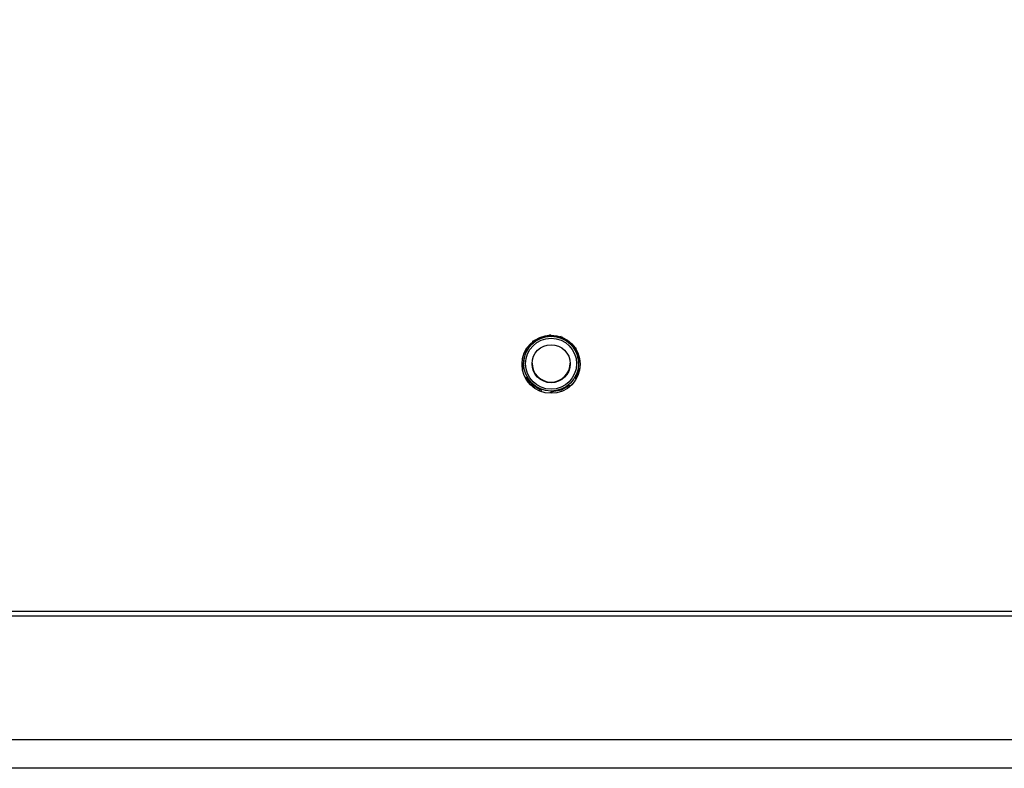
# Model space of a CAD drawing. Header units: inches. Extents: x 0.3 to 33.8, y 0.2 to 21.7.
# Tile 117 of 209: x 20.6 to 21.4, y 9.1 to 9.7. Entities that reach past the tile are written whole.
import ezdxf

# ---------------------------------------------------------------- set-up
doc = ezdxf.new("R2010")
doc.units = ezdxf.units.IN
doc.header["$MEASUREMENT"] = 0
doc.layers.add('BORDERS', color=7, linetype='Continuous')
doc.styles.add('SLDTEXTSTYLE0', font='TXT', dxfattribs={"width": 0.75})
doc.dimstyles.new('SLDDIMSTYLE0', dxfattribs={"dimtxt": 0.137795, "dimasz": 0.14, "dimexe": 0, "dimexo": 0.0625, "dimgap": 0.034449, "dimtad": 1, "dimdec": 3, "dimlfac": 5, "dimrnd": 1e-09, "dimzin": 12, "dimdsep": 46, "dimtxsty": 'SLDTEXTSTYLE0', "dimblk1": 'CLOSED', "dimblk2": 'CLOSED', "dimsah": 1, "dimcen": 0.09, "dimadec": 0, "dimazin": 3, "dimtfac": 1, "dimtdec": 3, "dimtofl": 0, "dimtmove": 0, "dimatfit": 3, "dimldrblk": 'CLOSED', "dimfxl": 0, "dimfrac": 2, "dimtolj": 1, "dimtzin": 12, "dimarcsym": 0})

# ---------------------------------------------------------------- blocks, each defined once
blk = doc.blocks.new('_Closed')
at = {"color": 0, "linetype": 'ByBlock', "lineweight": -2}
for p, q in [((-1, 0.166667), (0, 0)), ((-1, 0.166667), (-1, -0.166667)), ((0, 0), (-1, -0.166667)), ((0, 0), (-1, 0))]:
    blk.add_line(p, q, dxfattribs=at)
blk = doc.blocks.new('_D_14')
at = {"layer": 'BORDERS'}
for p, q in [((24.14414, 12.30188), (24.10215, 12.30188)), ((24.10215, 12.30188), (24.10215, 12.08313)), ((24.5514, 12.30188), (24.59338, 12.30188)), ((24.59338, 12.30188), (24.59338, 12.08313)), ((24.10215, 12.08313), (24.14414, 12.08313)), ((24.59338, 12.08313), (24.5514, 12.08313)), ((18.46353, 9.64151), (18.46353, 11.91633)), ((27.31498, 9.55759), (27.31498, 11.91633)), ((18.46353, 11.87696), (27.31498, 11.87696))]:
    blk.add_line(p, q, dxfattribs=at)
at = {"layer": 'BORDERS', "xscale": 0.14, "yscale": 0.14}
for p, rotation in [((18.46353, 11.87696, -0.1545), 180), ((27.31498, 11.87696, -0.1545), 360)]:
    blk.add_blockref('_Closed', p, dxfattribs=dict(at, rotation=rotation))
at = {"layer": 'BORDERS', "char_height": 0.137795, "attachment_point": 1, "style": 'SLDTEXTSTYLE0'}
for s, insert in [('1124', (24.14414, 12.26076)), ('44.257', (24.06777, 12.05459))]:
    blk.add_mtext(s, dxfattribs=dict(at, insert=insert))

msp = doc.modelspace()

# ---------------------------------------------------------------- linework, layer by layer
at = {"color": 7, "linetype": 'Continuous', "lineweight": 25}
for p, q in [((21.03187, 9.43677), (21.02979, 9.43687)), ((21.03059, 9.43776), (21.0327, 9.43758)), ((21.03059, 9.43755), (21.0327, 9.43737)), ((21.0327, 9.43748), (21.03137, 9.43757)), ((21.0327, 9.43768), (21.03163, 9.43776)), ((21.0327, 9.43789), (21.0319, 9.43795)), ((21.0327, 9.43789), (21.0327, 9.43778)), ((21.0327, 9.43768), (21.0327, 9.43758)), ((21.0327, 9.43748), (21.0327, 9.43737)), ((21.04416, 9.44163), (21.04547, 9.44288)), ((21.04499, 9.4423), (21.04416, 9.44153)), ((21.04475, 9.44229), (21.04416, 9.44173)), ((21.04452, 9.44227), (21.04416, 9.44194)), ((21.04416, 9.44142), (21.04485, 9.44208)), ((21.04416, 9.44194), (21.04416, 9.44183)), ((21.04416, 9.44173), (21.04416, 9.44163)), ((21.04416, 9.44153), (21.04416, 9.44142)), ((21.04612, 9.4423), (21.04518, 9.44147)), ((21.0553, 9.43958), (21.05433, 9.44145)), ((21.05531, 9.4411), (21.05623, 9.43918)), ((21.05623, 9.43928), (21.0557, 9.44037)), ((21.05623, 9.43949), (21.05583, 9.44032)), ((21.05623, 9.4397), (21.05595, 9.44026)), ((21.05623, 9.4397), (21.05623, 9.43959)), ((21.05623, 9.43949), (21.05623, 9.43938)), ((21.05623, 9.43928), (21.05623, 9.43918)), ((21.02472, 9.42805), (21.02425, 9.43013)), ((21.02478, 9.43101), (21.02518, 9.42894)), ((21.06547, 9.43179), (21.06547, 9.43169)), ((21.06667, 9.43143), (21.06547, 9.43179)), ((21.06551, 9.43162), (21.06547, 9.43169)), ((21.06547, 9.43169), (21.06748, 9.4311)), ((21.06547, 9.43159), (21.06547, 9.43148)), ((21.06684, 9.43117), (21.06547, 9.43159)), ((21.06551, 9.43142), (21.06547, 9.43148)), ((21.06547, 9.43148), (21.06633, 9.43123)), ((21.06547, 9.43138), (21.06547, 9.43127)), ((21.06701, 9.43091), (21.06547, 9.43138)), ((21.06547, 9.43127), (21.06748, 9.43069)), ((21.0674, 9.42996), (21.06603, 9.43041)), ((21.06946, 9.4207), (21.07023, 9.42195)), ((21.06963, 9.41844), (21.06953, 9.42052)), ((21.07049, 9.4211), (21.06956, 9.4197)), ((21.02129, 9.41483), (21.02103, 9.41789)), ((21.02246, 9.41656), (21.02129, 9.41482)), ((21.02247, 9.41637), (21.02129, 9.41462)), ((21.02249, 9.41618), (21.02129, 9.41441)), ((21.02131, 9.41479), (21.0225, 9.4165)), ((21.02131, 9.41458), (21.0225, 9.4163)), ((21.02131, 9.41437), (21.0225, 9.41609)), ((21.0226, 9.41507), (21.02149, 9.41333)), ((21.02243, 9.41844), (21.02243, 9.41785)), ((21.06963, 9.41785), (21.06963, 9.41844)), ((21.02406, 9.40606), (21.02603, 9.40536)), ((21.02658, 9.40452), (21.02457, 9.40516)), ((21.06727, 9.40481), (21.06688, 9.40683)), ((21.06733, 9.40816), (21.06781, 9.40614)), ((21.06733, 9.40795), (21.06781, 9.40593)), ((21.06733, 9.40775), (21.06781, 9.40572)), ((21.06782, 9.40575), (21.06736, 9.40775)), ((21.06782, 9.40596), (21.06739, 9.40782)), ((21.06782, 9.40616), (21.06742, 9.40789)), ((21.03675, 9.39475), (21.03583, 9.39662)), ((21.03675, 9.39618), (21.03773, 9.39437)), ((21.04531, 9.39296), (21.04688, 9.3943)), ((21.04789, 9.39437), (21.0464, 9.39301)), ((21.06146, 9.3983), (21.05936, 9.39842)), ((21.06018, 9.399), (21.06226, 9.39895)), ((18.73353, 9.20483), (22.55853, 9.20483)), ((18.73353, 9.20083), (22.55853, 9.20083)), ((18.73353, 9.09459), (22.55853, 9.09459)), ((22.53353, 9.06982), (18.75853, 9.06982))]:
    msp.add_line(p, q, dxfattribs=at)
at = {"color": 7, "linetype": 'Continuous', "lineweight": 25, "flags": 128}
for points in [[(21.07102, 9.41789), (21.07065, 9.41412), (21.06781, 9.4062)], [(21.03662, 9.3953), (21.02996, 9.39931), (21.02492, 9.40506)], [(21.06128, 9.39865), (21.05458, 9.39497), (21.04707, 9.39349)]]:
    msp.add_lwpolyline(points, dxfattribs=at)
at = {"color": 7, "linetype": 'Continuous', "lineweight": 25}
for centre, radius in [((21.04603, 9.41732), 0.025), ((21.04603, 9.41785), 0.0236), ((21.04603, 9.41774), 0.0219), ((21.04603, 9.41774), 0.0164)]:
    msp.add_circle(centre, radius, dxfattribs=at)
for centre, radius, start, end in [((21.04603, 9.41788), 0.0236, 126.85422, 152.06272), ((21.04603, 9.41843), 0.0236, 94.47339, 124.46482), ((21.04603, 9.41788), 0.0236, 66.8564, 92.06377), ((21.04603, 9.41843), 0.0236, 34.45768, 64.42418), ((21.04602, 9.41844), 0.0236, 153.34271, 179.99996), ((21.04603, 9.41788), 0.0236, 6.85583, 32.06498), ((21.04603, 9.41832), 0.0164, 180.00167, 359.99833)]:
    msp.add_arc(centre, radius, start, end, dxfattribs=at)
for points, knots in [([(21.0327, 9.43737), (21.03269, 9.43736), (21.03268, 9.43735), (21.03254, 9.43726), (21.03237, 9.43713), (21.03215, 9.43698), (21.03198, 9.43685), (21.03189, 9.43678), (21.03187, 9.43677)], [0, 0, 0, 0, 0.31481, 0.514571, 0.66932, 0.824799, 0.96786, 1, 1, 1, 1]), ([(21.0327, 9.43778), (21.03269, 9.43778), (21.03269, 9.43778), (21.0326, 9.43771), (21.03257, 9.43769)], [0, 0, 0, 0, 0.7456699, 1, 1, 1, 1]), ([(21.0327, 9.43758), (21.03269, 9.43757), (21.03269, 9.43757), (21.0326, 9.4375), (21.03257, 9.43749)], [0, 0, 0, 0, 0.7456699, 1, 1, 1, 1]), ([(21.04427, 9.44184), (21.04426, 9.44184), (21.04416, 9.44183), (21.04416, 9.44183), (21.04416, 9.44183)], [0, 0, 0, 0, 0.103572, 1, 1, 1, 1]), ([(21.04427, 9.44163), (21.04426, 9.44163), (21.04416, 9.44162), (21.04416, 9.44163), (21.04416, 9.44163)], [0, 0, 0, 0, 0.103572, 1, 1, 1, 1]), ([(21.04518, 9.44147), (21.04506, 9.44146), (21.04486, 9.44145), (21.04459, 9.44144), (21.04437, 9.44143), (21.04419, 9.44142), (21.04417, 9.44142), (21.04416, 9.44142)], [0, 0, 0, 0, 0.171918, 0.31579, 0.459554, 0.665937, 1, 1, 1, 1]), ([(21.05623, 9.43918), (21.05622, 9.43918), (21.0562, 9.43918), (21.05606, 9.43925), (21.05587, 9.43934), (21.05562, 9.43944), (21.05543, 9.43953), (21.05532, 9.43958), (21.0553, 9.43958)], [0, 0, 0, 0, 0.31481, 0.514571, 0.66932, 0.824799, 0.96786, 1, 1, 1, 1]), ([(21.05623, 9.43959), (21.05622, 9.43959), (21.05621, 9.43959), (21.05609, 9.43965), (21.05604, 9.43967)], [0, 0, 0, 0, 0.625883, 1, 1, 1, 1]), ([(21.02518, 9.42894), (21.02512, 9.42884), (21.02503, 9.42866), (21.02491, 9.42842), (21.02481, 9.42822), (21.02473, 9.42807), (21.02472, 9.42805), (21.02472, 9.42805)], [0, 0, 0, 0, 0.171918, 0.31579, 0.4595536, 0.665937, 1, 1, 1, 1]), ([(21.06603, 9.43041), (21.06597, 9.43051), (21.06586, 9.43068), (21.06571, 9.43091), (21.06558, 9.43109), (21.06548, 9.43125), (21.06548, 9.43126), (21.06547, 9.43127)], [0, 0, 0, 0, 0.171918, 0.31579, 0.459554, 0.665937, 1, 1, 1, 1]), ([(21.06956, 9.4197), (21.06956, 9.41971), (21.06956, 9.41972), (21.06954, 9.41988), (21.06952, 9.42009), (21.0695, 9.42035), (21.06947, 9.42057), (21.06946, 9.42068), (21.06946, 9.4207)], [0, 0, 0, 0, 0.31481, 0.514571, 0.66932, 0.824799, 0.96786, 1, 1, 1, 1])]:
    msp.add_open_spline(points, degree=3, knots=knots, dxfattribs=at)

# ---------------------------------------------------------------- dimensions: what is measured, and where the dimension line sits
at = {"layer": 'BORDERS'}
dim = msp.add_linear_dim(base=(27.31498, 11.87696), p1=(18.46353, 9.60214), p2=(27.31498, 9.51822), dimstyle='SLDDIMSTYLE0', dxfattribs=at)
dim.commit()
dim.dimension.update_dxf_attribs({"geometry": '_D_14', "text_midpoint": (24.34777, 11.87696), "dimtype": 160})

doc.saveas('drawing.dxf')
